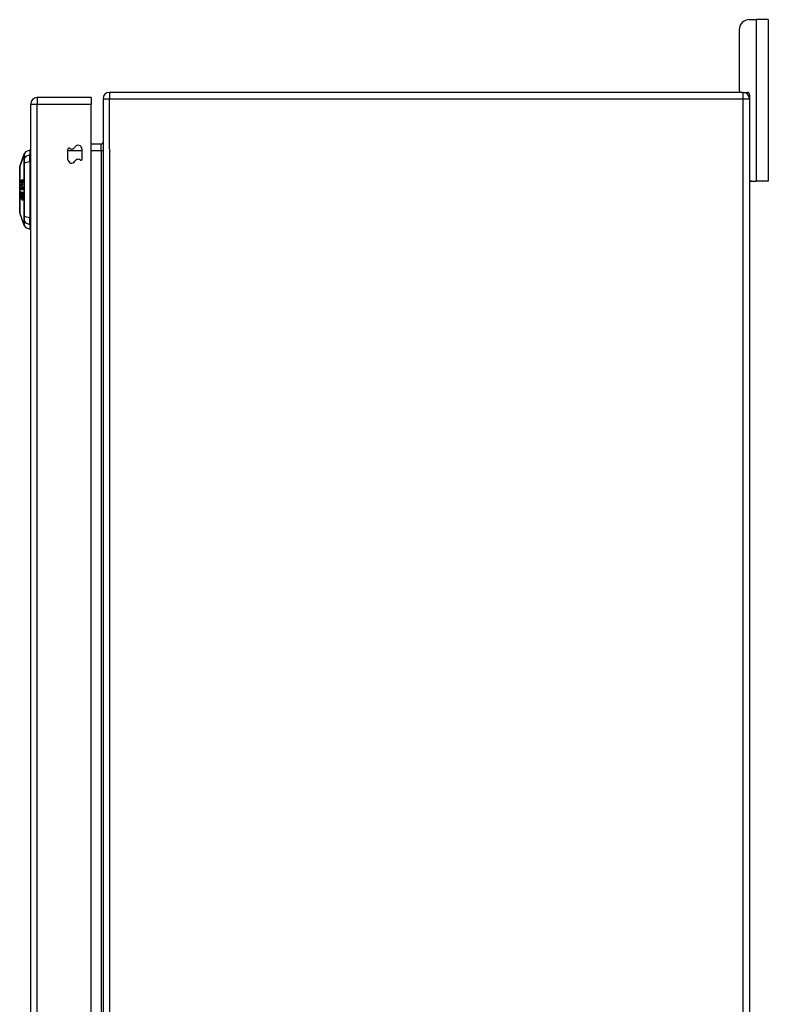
# Model space of a CAD drawing. Header units: inches. Extents: x 20 to 506, y 54 to 236.
# Tile 128 of 245: x 282 to 293, y 143 to 158. Entities that reach past the tile are written whole.
import ezdxf

# ---------------------------------------------------------------- set-up
doc = ezdxf.new("R2010")
doc.units = ezdxf.units.IN
doc.header["$MEASUREMENT"] = 0
doc.layers.add('Visible Edges(ANSI)', color=7, linetype='Continuous', lineweight=25)
doc.layers.add('Visible Tangent Edges(ANSI)', color=7, linetype='Continuous', lineweight=25)

msp = doc.modelspace()

# ---------------------------------------------------------------- linework, layer by layer
at = {"layer": 'Visible Edges(ANSI)'}
for p, q in [((292.809, 157.997), (292.916, 157.997)), ((293.103, 157.997), (292.916, 157.997)), ((293.103, 157.997), (293.103, 155.497)), ((292.653, 157.841), (292.653, 156.903)), ((282.625, 156.791), (281.79, 156.791)), ((282.625, 156.791), (282.625, 156.692)), ((282.811, 156.773), (282.811, 126.971)), ((292.712, 156.872), (282.91, 156.872)), ((292.712, 156.872), (292.78, 156.872)), ((292.811, 156.841), (292.811, 156.773)), ((292.811, 156.773), (292.811, 126.971)), ((281.691, 126.972), (281.691, 156.692)), ((282.625, 127.089), (282.625, 156.692)), ((281.676, 155.977), (281.676, 155.905)), ((282.266, 155.836), (282.266, 155.995)), ((282.484, 155.996), (282.484, 155.837)), ((282.78, 156.073), (282.625, 156.073)), ((281.521, 155.724), (281.589, 155.918)), ((281.676, 155.796), (281.676, 155.905)), ((281.676, 155.796), (281.676, 154.939)), ((281.544, 155.446), (281.563, 155.446)), ((281.544, 155.44), (281.551, 155.44)), ((281.551, 155.477), (281.562, 155.477)), ((281.554, 155.423), (281.551, 155.422)), ((281.552, 155.399), (281.557, 155.399)), ((281.556, 155.479), (281.564, 155.479)), ((281.556, 155.383), (281.559, 155.383)), ((281.559, 155.382), (281.556, 155.383)), ((281.557, 155.399), (281.56, 155.399)), ((281.559, 155.483), (281.566, 155.483)), ((281.562, 155.514), (281.568, 155.514)), ((281.564, 155.404), (281.57, 155.404)), ((281.564, 155.374), (281.57, 155.374)), ((292.842, 155.497), (292.811, 155.497)), ((292.842, 155.497), (292.916, 155.497)), ((293.103, 155.497), (292.916, 155.497)), ((281.55, 155.261), (281.551, 155.261)), ((281.55, 155.227), (281.555, 155.227)), ((281.551, 155.288), (281.557, 155.288)), ((281.552, 155.323), (281.552, 155.323)), ((281.561, 155.255), (281.567, 155.255)), ((281.561, 155.216), (281.567, 155.216)), ((281.562, 155.28), (281.569, 155.28)), ((281.562, 155.271), (281.564, 155.271)), ((281.563, 155.32), (281.569, 155.32)), ((281.559, 155.207), (281.563, 155.207)), ((281.589, 154.817), (281.521, 155.01)), ((281.676, 154.83), (281.676, 154.939)), ((281.676, 154.83), (281.676, 154.757))]:
    msp.add_line(p, q, dxfattribs=at)
at = {"layer": 'Visible Edges(ANSI)', "flags": 128}
for points in [[(281.521, 155.722), (281.521, 155.722), (281.521, 155.721), (281.521, 155.719), (281.521, 155.716), (281.521, 155.712), (281.521, 155.707), (281.521, 155.702), (281.521, 155.695), (281.521, 155.688), (281.521, 155.681), (281.521, 155.672), (281.521, 155.663), (281.521, 155.652), (281.521, 155.642), (281.521, 155.63), (281.521, 155.618), (281.521, 155.606), (281.521, 155.593), (281.521, 155.579), (281.521, 155.565), (281.521, 155.55), (281.521, 155.535), (281.521, 155.519), (281.521, 155.503), (281.521, 155.487), (281.521, 155.47), (281.521, 155.453), (281.521, 155.436), (281.521, 155.419), (281.521, 155.402), (281.521, 155.384), (281.521, 155.367), (281.521, 155.349), (281.521, 155.332), (281.521, 155.315), (281.521, 155.298), (281.521, 155.281), (281.521, 155.264), (281.521, 155.247), (281.521, 155.231), (281.521, 155.215), (281.521, 155.199), (281.521, 155.184), (281.521, 155.169), (281.521, 155.155), (281.521, 155.141), (281.521, 155.128), (281.521, 155.116), (281.521, 155.104), (281.521, 155.092), (281.521, 155.082), (281.521, 155.072), (281.521, 155.063), (281.521, 155.054), (281.521, 155.046), (281.521, 155.039), (281.521, 155.033), (281.521, 155.027), (281.521, 155.023), (281.521, 155.019), (281.521, 155.016), (281.521, 155.014), (281.521, 155.012), (281.521, 155.012)], [(281.552, 155.494), (281.552, 155.496), (281.552, 155.499), (281.552, 155.502), (281.553, 155.504), (281.553, 155.507), (281.553, 155.509), (281.554, 155.51), (281.554, 155.512), (281.554, 155.513), (281.555, 155.513), (281.555, 155.514), (281.555, 155.515), (281.556, 155.516), (281.556, 155.517), (281.556, 155.517), (281.557, 155.518), (281.557, 155.519), (281.557, 155.519), (281.558, 155.52), (281.558, 155.52), (281.558, 155.521), (281.559, 155.521), (281.559, 155.521), (281.559, 155.522)], [(281.559, 155.522), (281.56, 155.522), (281.56, 155.522), (281.561, 155.523), (281.561, 155.523), (281.562, 155.523), (281.563, 155.523), (281.563, 155.523), (281.564, 155.522), (281.564, 155.522), (281.565, 155.522), (281.565, 155.521), (281.566, 155.52), (281.566, 155.519), (281.567, 155.518), (281.567, 155.516), (281.567, 155.515), (281.568, 155.514), (281.568, 155.513), (281.568, 155.512), (281.568, 155.511), (281.568, 155.51), (281.568, 155.509), (281.568, 155.507), (281.569, 155.506)], [(281.543, 155.486), (281.543, 155.487), (281.543, 155.489), (281.543, 155.49), (281.543, 155.491), (281.543, 155.493), (281.544, 155.494), (281.544, 155.495), (281.544, 155.497), (281.544, 155.498), (281.544, 155.499), (281.544, 155.5), (281.545, 155.501), (281.545, 155.503), (281.545, 155.504), (281.546, 155.505), (281.546, 155.506), (281.546, 155.507), (281.547, 155.508), (281.547, 155.508), (281.547, 155.509), (281.548, 155.51), (281.548, 155.51), (281.549, 155.511), (281.549, 155.512)], [(281.547, 155.47), (281.546, 155.471), (281.546, 155.471), (281.546, 155.471), (281.546, 155.472), (281.546, 155.472), (281.545, 155.473), (281.545, 155.473), (281.545, 155.474), (281.545, 155.474), (281.545, 155.475), (281.544, 155.476), (281.544, 155.476), (281.544, 155.477), (281.544, 155.478), (281.544, 155.479), (281.544, 155.479), (281.544, 155.48), (281.544, 155.481), (281.544, 155.482), (281.543, 155.482), (281.543, 155.483), (281.543, 155.484), (281.543, 155.485), (281.543, 155.486)], [(281.544, 155.446), (281.545, 155.446), (281.546, 155.447), (281.547, 155.447), (281.548, 155.448), (281.55, 155.448), (281.551, 155.449), (281.552, 155.449), (281.553, 155.45), (281.554, 155.45), (281.555, 155.451), (281.556, 155.451), (281.557, 155.452), (281.558, 155.452), (281.559, 155.453), (281.56, 155.453), (281.561, 155.454), (281.562, 155.454), (281.563, 155.455), (281.565, 155.455), (281.566, 155.456), (281.567, 155.456), (281.568, 155.457), (281.569, 155.457), (281.57, 155.458)], [(281.544, 155.44), (281.544, 155.44), (281.544, 155.44), (281.544, 155.441), (281.544, 155.441), (281.544, 155.441), (281.544, 155.441), (281.544, 155.442), (281.544, 155.442), (281.544, 155.442), (281.544, 155.442), (281.544, 155.443), (281.544, 155.443), (281.544, 155.443), (281.544, 155.443), (281.544, 155.444), (281.544, 155.444), (281.544, 155.444), (281.544, 155.444), (281.544, 155.445), (281.544, 155.445), (281.544, 155.445), (281.544, 155.445), (281.544, 155.446), (281.544, 155.446)], [(281.551, 155.422), (281.551, 155.423), (281.551, 155.424), (281.55, 155.426), (281.55, 155.427), (281.55, 155.428), (281.549, 155.429), (281.549, 155.43), (281.549, 155.431), (281.548, 155.432), (281.548, 155.433), (281.548, 155.434), (281.548, 155.434), (281.547, 155.435), (281.547, 155.435), (281.547, 155.436), (281.546, 155.437), (281.546, 155.437), (281.546, 155.438), (281.546, 155.438), (281.545, 155.438), (281.545, 155.439), (281.545, 155.439), (281.545, 155.44), (281.544, 155.44)], [(281.545, 155.386), (281.545, 155.387), (281.545, 155.389), (281.545, 155.391), (281.545, 155.392), (281.545, 155.394), (281.545, 155.395), (281.546, 155.397), (281.546, 155.398), (281.546, 155.4), (281.547, 155.401), (281.547, 155.402), (281.547, 155.403), (281.548, 155.404), (281.548, 155.405), (281.548, 155.406), (281.549, 155.406), (281.549, 155.407), (281.549, 155.407), (281.55, 155.408), (281.55, 155.408), (281.551, 155.408), (281.551, 155.408), (281.551, 155.408), (281.552, 155.409)], [(281.552, 155.364), (281.551, 155.364), (281.551, 155.365), (281.55, 155.365), (281.55, 155.366), (281.549, 155.366), (281.548, 155.367), (281.548, 155.368), (281.547, 155.369), (281.547, 155.37), (281.547, 155.371), (281.547, 155.372), (281.546, 155.373), (281.546, 155.374), (281.546, 155.375), (281.546, 155.376), (281.545, 155.377), (281.545, 155.378), (281.545, 155.379), (281.545, 155.38), (281.545, 155.381), (281.545, 155.382), (281.545, 155.383), (281.545, 155.385), (281.545, 155.386)], [(281.547, 155.497), (281.547, 155.497), (281.547, 155.497), (281.547, 155.496), (281.546, 155.496), (281.546, 155.496), (281.546, 155.495), (281.546, 155.495), (281.546, 155.494), (281.546, 155.494), (281.546, 155.493), (281.546, 155.493), (281.546, 155.493), (281.546, 155.492), (281.546, 155.492), (281.546, 155.491), (281.546, 155.491), (281.546, 155.49), (281.546, 155.49), (281.546, 155.49), (281.546, 155.489), (281.546, 155.489), (281.546, 155.488), (281.546, 155.488), (281.546, 155.487)], [(281.546, 155.487), (281.546, 155.487), (281.546, 155.487), (281.546, 155.486), (281.546, 155.486), (281.546, 155.486), (281.546, 155.486), (281.546, 155.485), (281.546, 155.485), (281.546, 155.485), (281.546, 155.484), (281.546, 155.484), (281.546, 155.484), (281.546, 155.483), (281.546, 155.483), (281.546, 155.483), (281.546, 155.483), (281.546, 155.482), (281.546, 155.482), (281.546, 155.482), (281.547, 155.482), (281.547, 155.481), (281.547, 155.481), (281.547, 155.481), (281.547, 155.481)], [(281.549, 155.503), (281.549, 155.503), (281.549, 155.503), (281.549, 155.502), (281.549, 155.502), (281.549, 155.502), (281.549, 155.502), (281.549, 155.502), (281.548, 155.501), (281.548, 155.501), (281.548, 155.501), (281.548, 155.501), (281.548, 155.501), (281.548, 155.5), (281.548, 155.5), (281.548, 155.5), (281.548, 155.5), (281.548, 155.499), (281.547, 155.499), (281.547, 155.499), (281.547, 155.499), (281.547, 155.498), (281.547, 155.498), (281.547, 155.498), (281.547, 155.497)], [(281.547, 155.481), (281.547, 155.479), (281.548, 155.478), (281.549, 155.478), (281.549, 155.477), (281.55, 155.477), (281.551, 155.477), (281.551, 155.477), (281.551, 155.477), (281.552, 155.477), (281.552, 155.477), (281.552, 155.477), (281.553, 155.477), (281.553, 155.477), (281.553, 155.477), (281.553, 155.477), (281.554, 155.477), (281.554, 155.478), (281.554, 155.478), (281.555, 155.478), (281.555, 155.478), (281.555, 155.478), (281.555, 155.479), (281.556, 155.479), (281.556, 155.479)], [(281.558, 155.471), (281.557, 155.471), (281.557, 155.47), (281.556, 155.47), (281.556, 155.47), (281.555, 155.469), (281.555, 155.469), (281.554, 155.469), (281.554, 155.469), (281.553, 155.468), (281.553, 155.468), (281.552, 155.468), (281.552, 155.468), (281.551, 155.468), (281.551, 155.468), (281.55, 155.468), (281.55, 155.468), (281.55, 155.468), (281.549, 155.468), (281.549, 155.468), (281.548, 155.469), (281.548, 155.469), (281.547, 155.469), (281.547, 155.47), (281.547, 155.47)], [(281.552, 155.399), (281.551, 155.399), (281.551, 155.399), (281.551, 155.399), (281.55, 155.399), (281.55, 155.398), (281.55, 155.398), (281.55, 155.398), (281.549, 155.397), (281.549, 155.397), (281.549, 155.396), (281.549, 155.396), (281.549, 155.395), (281.548, 155.395), (281.548, 155.394), (281.548, 155.393), (281.548, 155.393), (281.548, 155.392), (281.548, 155.391), (281.548, 155.39), (281.548, 155.389), (281.547, 155.389), (281.547, 155.388), (281.547, 155.387), (281.547, 155.386)], [(281.547, 155.386), (281.547, 155.385), (281.548, 155.384), (281.548, 155.382), (281.548, 155.381), (281.548, 155.38), (281.548, 155.379), (281.548, 155.378), (281.549, 155.378), (281.549, 155.377), (281.549, 155.377), (281.549, 155.376), (281.549, 155.376), (281.55, 155.375), (281.55, 155.375), (281.55, 155.375), (281.55, 155.375), (281.551, 155.374), (281.551, 155.374), (281.551, 155.374), (281.551, 155.374), (281.552, 155.374), (281.552, 155.374), (281.552, 155.373), (281.552, 155.373)], [(281.549, 155.512), (281.549, 155.511), (281.549, 155.511), (281.549, 155.511), (281.549, 155.51), (281.549, 155.51), (281.549, 155.509), (281.549, 155.509), (281.549, 155.509), (281.549, 155.508), (281.549, 155.508), (281.549, 155.508), (281.549, 155.507), (281.549, 155.507), (281.549, 155.507), (281.549, 155.506), (281.549, 155.506), (281.549, 155.505), (281.549, 155.505), (281.549, 155.505), (281.549, 155.504), (281.549, 155.504), (281.549, 155.504), (281.549, 155.503), (281.549, 155.503)], [(281.57, 155.449), (281.569, 155.449), (281.568, 155.448), (281.568, 155.448), (281.567, 155.447), (281.566, 155.447), (281.565, 155.447), (281.564, 155.446), (281.563, 155.446), (281.563, 155.445), (281.562, 155.445), (281.561, 155.445), (281.56, 155.444), (281.559, 155.444), (281.558, 155.443), (281.558, 155.443), (281.557, 155.443), (281.556, 155.442), (281.555, 155.442), (281.554, 155.441), (281.553, 155.441), (281.553, 155.441), (281.552, 155.44), (281.551, 155.44), (281.55, 155.439)], [(281.55, 155.439), (281.55, 155.439), (281.55, 155.439), (281.55, 155.438), (281.551, 155.438), (281.551, 155.437), (281.551, 155.437), (281.551, 155.436), (281.551, 155.436), (281.551, 155.435), (281.552, 155.435), (281.552, 155.434), (281.552, 155.434), (281.552, 155.433), (281.552, 155.433), (281.552, 155.432), (281.552, 155.432), (281.553, 155.431), (281.553, 155.43), (281.553, 155.429), (281.553, 155.428), (281.554, 155.427), (281.554, 155.425), (281.554, 155.424), (281.554, 155.423)], [(281.556, 155.479), (281.556, 155.479), (281.556, 155.479), (281.555, 155.48), (281.555, 155.48), (281.555, 155.48), (281.555, 155.481), (281.554, 155.481), (281.554, 155.481), (281.554, 155.482), (281.554, 155.482), (281.554, 155.483), (281.553, 155.484), (281.553, 155.484), (281.553, 155.485), (281.553, 155.486), (281.553, 155.486), (281.553, 155.487), (281.553, 155.488), (281.552, 155.489), (281.552, 155.49), (281.552, 155.491), (281.552, 155.492), (281.552, 155.493), (281.552, 155.494)], [(281.552, 155.409), (281.552, 155.409), (281.552, 155.409), (281.552, 155.409), (281.553, 155.408), (281.553, 155.408), (281.553, 155.408), (281.553, 155.408), (281.553, 155.408), (281.554, 155.408), (281.554, 155.407), (281.554, 155.407), (281.554, 155.407), (281.555, 155.406), (281.555, 155.406), (281.555, 155.406), (281.555, 155.405), (281.556, 155.404), (281.556, 155.404), (281.556, 155.403), (281.556, 155.402), (281.556, 155.401), (281.557, 155.401), (281.557, 155.4), (281.557, 155.399)], [(281.556, 155.384), (281.556, 155.388), (281.555, 155.391), (281.555, 155.394), (281.554, 155.396), (281.554, 155.397), (281.554, 155.397), (281.554, 155.397), (281.554, 155.397), (281.554, 155.398), (281.554, 155.398), (281.553, 155.398), (281.553, 155.398), (281.553, 155.398), (281.553, 155.399), (281.553, 155.399), (281.553, 155.399), (281.553, 155.399), (281.552, 155.399), (281.552, 155.399), (281.552, 155.399), (281.552, 155.399), (281.552, 155.399), (281.552, 155.399), (281.552, 155.399)], [(281.552, 155.373), (281.552, 155.373), (281.552, 155.373), (281.552, 155.372), (281.552, 155.372), (281.552, 155.371), (281.552, 155.371), (281.552, 155.371), (281.552, 155.37), (281.552, 155.37), (281.552, 155.369), (281.552, 155.369), (281.552, 155.369), (281.552, 155.368), (281.552, 155.368), (281.552, 155.368), (281.552, 155.367), (281.552, 155.367), (281.552, 155.366), (281.552, 155.366), (281.552, 155.366), (281.552, 155.365), (281.552, 155.365), (281.552, 155.364), (281.552, 155.364)], [(281.56, 155.513), (281.559, 155.512), (281.559, 155.512), (281.559, 155.511), (281.558, 155.511), (281.558, 155.51), (281.557, 155.509), (281.557, 155.509), (281.557, 155.508), (281.556, 155.507), (281.556, 155.506), (281.556, 155.505), (281.556, 155.504), (281.555, 155.503), (281.555, 155.502), (281.555, 155.502), (281.555, 155.501), (281.555, 155.5), (281.555, 155.499), (281.555, 155.498), (281.555, 155.497), (281.555, 155.497), (281.555, 155.496), (281.555, 155.495), (281.555, 155.494)], [(281.555, 155.494), (281.555, 155.493), (281.555, 155.491), (281.555, 155.49), (281.555, 155.489), (281.556, 155.488), (281.556, 155.487), (281.556, 155.486), (281.556, 155.486), (281.557, 155.485), (281.557, 155.485), (281.557, 155.484), (281.557, 155.484), (281.558, 155.484), (281.558, 155.484), (281.558, 155.484), (281.558, 155.484), (281.559, 155.483), (281.559, 155.483), (281.559, 155.484), (281.56, 155.484), (281.56, 155.484), (281.56, 155.484), (281.56, 155.484), (281.561, 155.484)], [(281.556, 155.383), (281.556, 155.383), (281.556, 155.383), (281.556, 155.383), (281.556, 155.383), (281.556, 155.383), (281.556, 155.383), (281.556, 155.383), (281.556, 155.383), (281.556, 155.383), (281.556, 155.383), (281.556, 155.384), (281.556, 155.384), (281.556, 155.384), (281.556, 155.384), (281.556, 155.384), (281.556, 155.384), (281.556, 155.384), (281.556, 155.384), (281.556, 155.384), (281.556, 155.384), (281.556, 155.384), (281.556, 155.384), (281.556, 155.384), (281.556, 155.384)], [(281.557, 155.399), (281.557, 155.4), (281.557, 155.4), (281.557, 155.401), (281.557, 155.402), (281.557, 155.403), (281.557, 155.403), (281.558, 155.404), (281.558, 155.405), (281.558, 155.406), (281.558, 155.406), (281.558, 155.407), (281.558, 155.407), (281.559, 155.408), (281.559, 155.409), (281.559, 155.409), (281.559, 155.41), (281.56, 155.411), (281.56, 155.412), (281.561, 155.412), (281.561, 155.413), (281.562, 155.413), (281.562, 155.413), (281.563, 155.414), (281.563, 155.414)], [(281.569, 155.506), (281.569, 155.5), (281.568, 155.493), (281.567, 155.487), (281.566, 155.484), (281.566, 155.483), (281.565, 155.482), (281.565, 155.481), (281.564, 155.48), (281.564, 155.479), (281.564, 155.478), (281.563, 155.478), (281.563, 155.477), (281.562, 155.476), (281.562, 155.476), (281.562, 155.475), (281.561, 155.475), (281.561, 155.474), (281.56, 155.474), (281.56, 155.473), (281.559, 155.473), (281.559, 155.472), (281.558, 155.472), (281.558, 155.471), (281.558, 155.471)], [(281.563, 155.404), (281.563, 155.404), (281.563, 155.404), (281.562, 155.404), (281.562, 155.404), (281.562, 155.403), (281.562, 155.403), (281.561, 155.403), (281.561, 155.402), (281.561, 155.402), (281.561, 155.401), (281.56, 155.401), (281.56, 155.4), (281.56, 155.4), (281.56, 155.399), (281.559, 155.398), (281.559, 155.397), (281.559, 155.396), (281.559, 155.395), (281.559, 155.394), (281.559, 155.393), (281.558, 155.392), (281.558, 155.391), (281.558, 155.39), (281.558, 155.389)], [(281.558, 155.389), (281.558, 155.388), (281.558, 155.388), (281.558, 155.388), (281.558, 155.388), (281.558, 155.387), (281.558, 155.387), (281.558, 155.387), (281.558, 155.387), (281.558, 155.386), (281.558, 155.386), (281.558, 155.386), (281.558, 155.385), (281.558, 155.385), (281.558, 155.385), (281.559, 155.385), (281.559, 155.384), (281.559, 155.384), (281.559, 155.384), (281.559, 155.384), (281.559, 155.383), (281.559, 155.383), (281.559, 155.383), (281.559, 155.382), (281.559, 155.382)], [(281.566, 155.504), (281.566, 155.505), (281.566, 155.505), (281.566, 155.506), (281.566, 155.507), (281.566, 155.507), (281.566, 155.508), (281.566, 155.509), (281.565, 155.509), (281.565, 155.51), (281.565, 155.51), (281.565, 155.511), (281.565, 155.511), (281.565, 155.512), (281.564, 155.512), (281.564, 155.512), (281.564, 155.513), (281.564, 155.513), (281.563, 155.513), (281.563, 155.514), (281.562, 155.514), (281.561, 155.514), (281.561, 155.514), (281.56, 155.513), (281.56, 155.513)], [(281.561, 155.484), (281.561, 155.485), (281.561, 155.485), (281.562, 155.485), (281.562, 155.486), (281.563, 155.487), (281.563, 155.487), (281.563, 155.488), (281.564, 155.489), (281.564, 155.49), (281.564, 155.49), (281.565, 155.491), (281.565, 155.492), (281.565, 155.493), (281.565, 155.494), (281.566, 155.496), (281.566, 155.497), (281.566, 155.498), (281.566, 155.499), (281.566, 155.499), (281.566, 155.5), (281.566, 155.501), (281.566, 155.502), (281.566, 155.503), (281.566, 155.504)], [(281.563, 155.414), (281.564, 155.414), (281.565, 155.414), (281.565, 155.413), (281.566, 155.413), (281.567, 155.412), (281.567, 155.411), (281.568, 155.41), (281.568, 155.409), (281.569, 155.408), (281.569, 155.407), (281.57, 155.406), (281.57, 155.405), (281.57, 155.404), (281.57, 155.402), (281.571, 155.401), (281.571, 155.4), (281.571, 155.399), (281.571, 155.398), (281.571, 155.396), (281.571, 155.395), (281.571, 155.394), (281.571, 155.392), (281.572, 155.391), (281.572, 155.39)], [(281.569, 155.389), (281.569, 155.391), (281.569, 155.392), (281.569, 155.393), (281.569, 155.394), (281.568, 155.395), (281.568, 155.396), (281.568, 155.397), (281.568, 155.398), (281.568, 155.399), (281.567, 155.4), (281.567, 155.4), (281.567, 155.401), (281.567, 155.401), (281.566, 155.402), (281.566, 155.402), (281.566, 155.403), (281.566, 155.403), (281.565, 155.403), (281.565, 155.404), (281.565, 155.404), (281.564, 155.404), (281.564, 155.404), (281.564, 155.404), (281.563, 155.404)], [(281.572, 155.39), (281.572, 155.387), (281.571, 155.385), (281.571, 155.383), (281.571, 155.381), (281.571, 155.379), (281.571, 155.377), (281.57, 155.376), (281.57, 155.374), (281.57, 155.373), (281.569, 155.372), (281.569, 155.371), (281.569, 155.371), (281.569, 155.37), (281.568, 155.369), (281.568, 155.368), (281.568, 155.368), (281.567, 155.367), (281.567, 155.367), (281.566, 155.366), (281.566, 155.366), (281.566, 155.366), (281.565, 155.365), (281.565, 155.365), (281.564, 155.365)], [(281.564, 155.374), (281.564, 155.374), (281.565, 155.375), (281.565, 155.375), (281.565, 155.375), (281.566, 155.376), (281.566, 155.376), (281.566, 155.377), (281.567, 155.377), (281.567, 155.378), (281.567, 155.379), (281.568, 155.38), (281.568, 155.38), (281.568, 155.381), (281.568, 155.382), (281.568, 155.383), (281.569, 155.383), (281.569, 155.384), (281.569, 155.385), (281.569, 155.385), (281.569, 155.386), (281.569, 155.387), (281.569, 155.388), (281.569, 155.389), (281.569, 155.389)], [(281.564, 155.365), (281.564, 155.365), (281.564, 155.366), (281.564, 155.366), (281.564, 155.366), (281.564, 155.367), (281.564, 155.367), (281.564, 155.367), (281.564, 155.368), (281.564, 155.368), (281.564, 155.369), (281.564, 155.369), (281.564, 155.369), (281.564, 155.37), (281.564, 155.37), (281.564, 155.371), (281.564, 155.371), (281.564, 155.371), (281.564, 155.372), (281.564, 155.372), (281.564, 155.372), (281.564, 155.373), (281.564, 155.373), (281.564, 155.374), (281.564, 155.374)], [(281.57, 155.458), (281.57, 155.458), (281.57, 155.457), (281.57, 155.457), (281.57, 155.456), (281.57, 155.456), (281.57, 155.456), (281.57, 155.455), (281.57, 155.455), (281.57, 155.455), (281.57, 155.454), (281.57, 155.454), (281.57, 155.453), (281.57, 155.453), (281.57, 155.453), (281.57, 155.452), (281.57, 155.452), (281.57, 155.452), (281.57, 155.451), (281.57, 155.451), (281.57, 155.45), (281.57, 155.45), (281.57, 155.45), (281.57, 155.449), (281.57, 155.449)], [(281.543, 155.249), (281.543, 155.251), (281.543, 155.253), (281.543, 155.254), (281.543, 155.256), (281.543, 155.257), (281.544, 155.259), (281.544, 155.26), (281.544, 155.261), (281.544, 155.263), (281.545, 155.264), (281.545, 155.265), (281.545, 155.267), (281.546, 155.268), (281.546, 155.269), (281.547, 155.27), (281.547, 155.27), (281.548, 155.271), (281.548, 155.271), (281.549, 155.271), (281.549, 155.271), (281.55, 155.271), (281.55, 155.271), (281.551, 155.271), (281.551, 155.27)], [(281.549, 155.218), (281.548, 155.219), (281.547, 155.221), (281.547, 155.223), (281.546, 155.224), (281.546, 155.225), (281.545, 155.227), (281.545, 155.228), (281.544, 155.229), (281.544, 155.231), (281.544, 155.232), (281.544, 155.234), (281.544, 155.235), (281.543, 155.236), (281.543, 155.238), (281.543, 155.239), (281.543, 155.24), (281.543, 155.241), (281.543, 155.243), (281.543, 155.244), (281.543, 155.245), (281.543, 155.246), (281.543, 155.247), (281.543, 155.248), (281.543, 155.249)], [(281.544, 155.307), (281.544, 155.309), (281.544, 155.31), (281.544, 155.312), (281.544, 155.313), (281.544, 155.315), (281.545, 155.316), (281.545, 155.318), (281.545, 155.319), (281.545, 155.32), (281.545, 155.322), (281.546, 155.323), (281.546, 155.325), (281.546, 155.326), (281.547, 155.328), (281.548, 155.329), (281.548, 155.33), (281.549, 155.331), (281.549, 155.331), (281.55, 155.332), (281.55, 155.332), (281.551, 155.332), (281.551, 155.332), (281.552, 155.332), (281.552, 155.332)], [(281.551, 155.278), (281.549, 155.28), (281.547, 155.283), (281.546, 155.285), (281.546, 155.287), (281.546, 155.288), (281.545, 155.29), (281.545, 155.291), (281.545, 155.292), (281.545, 155.293), (281.545, 155.294), (281.545, 155.295), (281.545, 155.296), (281.544, 155.297), (281.544, 155.298), (281.544, 155.299), (281.544, 155.3), (281.544, 155.301), (281.544, 155.302), (281.544, 155.303), (281.544, 155.303), (281.544, 155.304), (281.544, 155.305), (281.544, 155.306), (281.544, 155.307)], [(281.551, 155.261), (281.551, 155.261), (281.55, 155.261), (281.55, 155.261), (281.549, 155.261), (281.549, 155.261), (281.549, 155.261), (281.548, 155.26), (281.548, 155.26), (281.548, 155.259), (281.547, 155.259), (281.547, 155.258), (281.547, 155.257), (281.547, 155.256), (281.547, 155.256), (281.546, 155.255), (281.546, 155.254), (281.546, 155.253), (281.546, 155.253), (281.546, 155.252), (281.546, 155.251), (281.546, 155.25), (281.546, 155.249), (281.546, 155.248), (281.546, 155.247)], [(281.546, 155.247), (281.546, 155.247), (281.546, 155.246), (281.546, 155.245), (281.546, 155.245), (281.546, 155.244), (281.546, 155.243), (281.546, 155.242), (281.546, 155.242), (281.546, 155.241), (281.546, 155.24), (281.546, 155.239), (281.546, 155.239), (281.546, 155.238), (281.546, 155.237), (281.546, 155.236), (281.546, 155.236), (281.547, 155.234), (281.547, 155.233), (281.547, 155.232), (281.547, 155.231), (281.548, 155.23), (281.548, 155.229), (281.549, 155.228), (281.549, 155.228)], [(281.552, 155.323), (281.552, 155.323), (281.551, 155.322), (281.551, 155.322), (281.55, 155.322), (281.55, 155.321), (281.549, 155.32), (281.549, 155.32), (281.548, 155.319), (281.548, 155.318), (281.548, 155.317), (281.548, 155.317), (281.548, 155.316), (281.548, 155.315), (281.548, 155.314), (281.548, 155.314), (281.547, 155.313), (281.547, 155.312), (281.547, 155.311), (281.547, 155.31), (281.547, 155.31), (281.547, 155.309), (281.547, 155.308), (281.547, 155.307), (281.547, 155.306)], [(281.547, 155.306), (281.547, 155.306), (281.547, 155.305), (281.547, 155.304), (281.547, 155.304), (281.547, 155.303), (281.547, 155.302), (281.547, 155.302), (281.547, 155.301), (281.547, 155.3), (281.547, 155.3), (281.547, 155.299), (281.547, 155.298), (281.547, 155.298), (281.547, 155.297), (281.547, 155.297), (281.548, 155.296), (281.548, 155.295), (281.548, 155.295), (281.548, 155.293), (281.548, 155.292), (281.549, 155.29), (281.549, 155.289), (281.55, 155.288), (281.551, 155.288)], [(281.549, 155.228), (281.549, 155.228), (281.549, 155.228), (281.549, 155.227), (281.55, 155.227), (281.55, 155.227), (281.55, 155.227), (281.55, 155.227), (281.55, 155.227), (281.55, 155.227), (281.55, 155.227), (281.55, 155.227), (281.55, 155.227), (281.55, 155.227), (281.551, 155.227), (281.551, 155.228), (281.551, 155.228), (281.551, 155.228), (281.551, 155.228), (281.551, 155.228), (281.551, 155.228), (281.551, 155.228), (281.551, 155.228), (281.551, 155.228), (281.551, 155.229)], [(281.555, 155.224), (281.554, 155.223), (281.554, 155.222), (281.554, 155.222), (281.554, 155.221), (281.553, 155.22), (281.553, 155.22), (281.553, 155.219), (281.553, 155.219), (281.552, 155.218), (281.552, 155.218), (281.552, 155.218), (281.552, 155.218), (281.551, 155.218), (281.551, 155.218), (281.551, 155.218), (281.551, 155.218), (281.551, 155.218), (281.55, 155.218), (281.55, 155.218), (281.55, 155.218), (281.55, 155.218), (281.55, 155.218), (281.549, 155.218), (281.549, 155.218)], [(281.551, 155.288), (281.551, 155.288), (281.551, 155.288), (281.551, 155.288), (281.551, 155.288), (281.551, 155.288), (281.551, 155.288), (281.552, 155.288), (281.552, 155.288), (281.552, 155.288), (281.552, 155.288), (281.552, 155.288), (281.552, 155.288), (281.552, 155.288), (281.552, 155.288), (281.552, 155.288), (281.552, 155.288), (281.553, 155.288), (281.553, 155.289), (281.553, 155.289), (281.553, 155.289), (281.553, 155.289), (281.553, 155.289), (281.553, 155.289), (281.553, 155.29)], [(281.557, 155.286), (281.556, 155.285), (281.556, 155.285), (281.556, 155.284), (281.556, 155.283), (281.555, 155.282), (281.555, 155.281), (281.555, 155.281), (281.555, 155.28), (281.554, 155.28), (281.554, 155.279), (281.554, 155.279), (281.554, 155.279), (281.553, 155.279), (281.553, 155.278), (281.553, 155.278), (281.553, 155.278), (281.552, 155.278), (281.552, 155.278), (281.552, 155.278), (281.552, 155.278), (281.552, 155.278), (281.551, 155.278), (281.551, 155.278), (281.551, 155.278)], [(281.551, 155.27), (281.551, 155.27), (281.551, 155.27), (281.551, 155.269), (281.551, 155.269), (281.551, 155.268), (281.551, 155.268), (281.551, 155.268), (281.551, 155.267), (281.551, 155.267), (281.551, 155.267), (281.551, 155.266), (281.551, 155.266), (281.551, 155.265), (281.551, 155.265), (281.551, 155.265), (281.551, 155.264), (281.551, 155.264), (281.551, 155.263), (281.551, 155.263), (281.551, 155.263), (281.551, 155.262), (281.551, 155.262), (281.551, 155.261), (281.551, 155.261)], [(281.551, 155.229), (281.552, 155.229), (281.552, 155.23), (281.552, 155.231), (281.552, 155.232), (281.552, 155.233), (281.553, 155.234), (281.553, 155.235), (281.553, 155.237), (281.553, 155.238), (281.553, 155.239), (281.553, 155.24), (281.553, 155.241), (281.554, 155.242), (281.554, 155.243), (281.554, 155.245), (281.554, 155.246), (281.554, 155.247), (281.554, 155.248), (281.555, 155.25), (281.555, 155.251), (281.555, 155.253), (281.555, 155.254), (281.556, 155.255), (281.556, 155.256)], [(281.552, 155.332), (281.552, 155.332), (281.552, 155.331), (281.552, 155.331), (281.552, 155.33), (281.552, 155.33), (281.552, 155.33), (281.552, 155.329), (281.552, 155.329), (281.552, 155.329), (281.552, 155.328), (281.552, 155.328), (281.552, 155.327), (281.552, 155.327), (281.552, 155.327), (281.552, 155.326), (281.552, 155.326), (281.552, 155.325), (281.552, 155.325), (281.552, 155.325), (281.552, 155.324), (281.552, 155.324), (281.552, 155.323), (281.552, 155.323), (281.552, 155.323)], [(281.553, 155.29), (281.553, 155.29), (281.553, 155.291), (281.554, 155.292), (281.554, 155.293), (281.554, 155.295), (281.554, 155.296), (281.554, 155.297), (281.555, 155.298), (281.555, 155.3), (281.555, 155.301), (281.555, 155.302), (281.555, 155.303), (281.555, 155.304), (281.555, 155.306), (281.555, 155.307), (281.556, 155.308), (281.556, 155.31), (281.556, 155.311), (281.556, 155.313), (281.556, 155.314), (281.556, 155.316), (281.557, 155.317), (281.557, 155.318), (281.557, 155.32)], [(281.558, 155.249), (281.558, 155.248), (281.558, 155.247), (281.558, 155.246), (281.558, 155.246), (281.558, 155.245), (281.558, 155.244), (281.557, 155.243), (281.557, 155.241), (281.557, 155.24), (281.557, 155.239), (281.557, 155.238), (281.557, 155.237), (281.557, 155.235), (281.556, 155.234), (281.556, 155.233), (281.556, 155.232), (281.556, 155.231), (281.556, 155.23), (281.556, 155.229), (281.555, 155.228), (281.555, 155.227), (281.555, 155.226), (281.555, 155.225), (281.555, 155.224)], [(281.556, 155.256), (281.556, 155.257), (281.556, 155.258), (281.557, 155.259), (281.557, 155.26), (281.557, 155.261), (281.557, 155.262), (281.558, 155.262), (281.558, 155.263), (281.558, 155.263), (281.559, 155.264), (281.559, 155.264), (281.559, 155.264), (281.56, 155.264), (281.56, 155.264), (281.56, 155.264), (281.56, 155.264), (281.561, 155.264), (281.561, 155.264), (281.561, 155.264), (281.561, 155.264), (281.562, 155.264), (281.562, 155.264), (281.562, 155.264), (281.562, 155.264)], [(281.557, 155.32), (281.557, 155.321), (281.558, 155.322), (281.558, 155.323), (281.558, 155.324), (281.558, 155.325), (281.559, 155.326), (281.559, 155.326), (281.559, 155.327), (281.56, 155.328), (281.56, 155.328), (281.56, 155.329), (281.561, 155.329), (281.561, 155.329), (281.561, 155.329), (281.562, 155.33), (281.562, 155.33), (281.562, 155.33), (281.562, 155.33), (281.563, 155.33), (281.563, 155.33), (281.563, 155.33), (281.563, 155.33), (281.564, 155.33), (281.564, 155.33)], [(281.56, 155.313), (281.56, 155.312), (281.56, 155.311), (281.56, 155.311), (281.56, 155.31), (281.559, 155.309), (281.559, 155.308), (281.559, 155.306), (281.559, 155.305), (281.559, 155.304), (281.559, 155.303), (281.559, 155.301), (281.558, 155.3), (281.558, 155.299), (281.558, 155.298), (281.558, 155.296), (281.558, 155.295), (281.558, 155.294), (281.558, 155.293), (281.557, 155.292), (281.557, 155.29), (281.557, 155.289), (281.557, 155.288), (281.557, 155.287), (281.557, 155.286)], [(281.562, 155.254), (281.562, 155.254), (281.562, 155.254), (281.561, 155.255), (281.561, 155.255), (281.561, 155.255), (281.561, 155.254), (281.561, 155.254), (281.56, 155.254), (281.56, 155.254), (281.56, 155.254), (281.56, 155.253), (281.56, 155.253), (281.56, 155.253), (281.559, 155.253), (281.559, 155.252), (281.559, 155.252), (281.559, 155.251), (281.559, 155.251), (281.559, 155.251), (281.559, 155.25), (281.559, 155.25), (281.559, 155.249), (281.558, 155.249), (281.558, 155.249)], [(281.559, 155.216), (281.56, 155.216), (281.56, 155.216), (281.56, 155.216), (281.56, 155.216), (281.56, 155.216), (281.561, 155.216), (281.561, 155.216), (281.561, 155.216), (281.561, 155.216), (281.562, 155.216), (281.562, 155.216), (281.562, 155.216), (281.562, 155.217), (281.563, 155.217), (281.563, 155.217), (281.563, 155.218), (281.563, 155.219), (281.564, 155.22), (281.564, 155.221), (281.565, 155.223), (281.565, 155.225), (281.565, 155.227), (281.566, 155.23), (281.566, 155.233)], [(281.569, 155.231), (281.569, 155.228), (281.568, 155.225), (281.568, 155.223), (281.568, 155.22), (281.568, 155.218), (281.567, 155.216), (281.567, 155.214), (281.566, 155.213), (281.566, 155.211), (281.566, 155.21), (281.565, 155.209), (281.565, 155.208), (281.564, 155.208), (281.564, 155.207), (281.563, 155.207), (281.563, 155.206), (281.562, 155.206), (281.562, 155.206), (281.561, 155.206), (281.561, 155.206), (281.561, 155.206), (281.56, 155.206), (281.56, 155.207), (281.559, 155.207)], [(281.559, 155.207), (281.559, 155.207), (281.559, 155.208), (281.559, 155.208), (281.559, 155.208), (281.559, 155.209), (281.559, 155.209), (281.559, 155.21), (281.559, 155.21), (281.559, 155.21), (281.559, 155.211), (281.559, 155.211), (281.559, 155.212), (281.559, 155.212), (281.559, 155.212), (281.559, 155.213), (281.559, 155.213), (281.559, 155.213), (281.559, 155.214), (281.559, 155.214), (281.559, 155.215), (281.559, 155.215), (281.559, 155.215), (281.559, 155.216), (281.559, 155.216)], [(281.564, 155.32), (281.564, 155.32), (281.563, 155.32), (281.563, 155.32), (281.563, 155.32), (281.563, 155.32), (281.562, 155.32), (281.562, 155.32), (281.562, 155.319), (281.562, 155.319), (281.562, 155.319), (281.561, 155.319), (281.561, 155.318), (281.561, 155.318), (281.561, 155.317), (281.561, 155.317), (281.561, 155.317), (281.561, 155.316), (281.561, 155.316), (281.56, 155.315), (281.56, 155.315), (281.56, 155.314), (281.56, 155.314), (281.56, 155.313), (281.56, 155.313)], [(281.561, 155.28), (281.562, 155.28), (281.562, 155.28), (281.563, 155.281), (281.563, 155.281), (281.564, 155.281), (281.564, 155.281), (281.564, 155.282), (281.565, 155.282), (281.565, 155.283), (281.566, 155.284), (281.566, 155.285), (281.566, 155.286), (281.566, 155.287), (281.567, 155.288), (281.567, 155.289), (281.567, 155.29), (281.567, 155.291), (281.567, 155.293), (281.567, 155.294), (281.568, 155.295), (281.568, 155.296), (281.568, 155.297), (281.568, 155.299), (281.568, 155.3)], [(281.562, 155.271), (281.562, 155.271), (281.562, 155.272), (281.562, 155.272), (281.562, 155.273), (281.562, 155.273), (281.562, 155.273), (281.562, 155.274), (281.562, 155.274), (281.562, 155.274), (281.562, 155.275), (281.562, 155.275), (281.562, 155.276), (281.562, 155.276), (281.562, 155.276), (281.562, 155.277), (281.562, 155.277), (281.562, 155.278), (281.562, 155.278), (281.561, 155.278), (281.561, 155.279), (281.561, 155.279), (281.561, 155.28), (281.561, 155.28), (281.561, 155.28)], [(281.571, 155.299), (281.571, 155.295), (281.57, 155.291), (281.57, 155.287), (281.57, 155.285), (281.57, 155.283), (281.569, 155.281), (281.569, 155.279), (281.568, 155.278), (281.568, 155.277), (281.568, 155.276), (281.567, 155.275), (281.567, 155.274), (281.566, 155.273), (281.566, 155.272), (281.565, 155.272), (281.565, 155.272), (281.565, 155.271), (281.564, 155.271), (281.564, 155.271), (281.563, 155.271), (281.563, 155.271), (281.563, 155.271), (281.562, 155.271), (281.562, 155.271)], [(281.562, 155.264), (281.563, 155.263), (281.564, 155.261), (281.565, 155.259), (281.566, 155.258), (281.566, 155.256), (281.567, 155.255), (281.567, 155.254), (281.567, 155.252), (281.568, 155.25), (281.568, 155.249), (281.568, 155.247), (281.568, 155.246), (281.568, 155.244), (281.569, 155.243), (281.569, 155.242), (281.569, 155.24), (281.569, 155.239), (281.569, 155.238), (281.569, 155.237), (281.569, 155.236), (281.569, 155.234), (281.569, 155.233), (281.569, 155.232), (281.569, 155.231)], [(281.566, 155.233), (281.566, 155.234), (281.566, 155.236), (281.566, 155.238), (281.566, 155.24), (281.566, 155.241), (281.566, 155.243), (281.565, 155.244), (281.565, 155.245), (281.565, 155.246), (281.565, 155.247), (281.565, 155.248), (281.565, 155.249), (281.564, 155.25), (281.564, 155.251), (281.564, 155.251), (281.564, 155.252), (281.564, 155.252), (281.563, 155.253), (281.563, 155.253), (281.563, 155.253), (281.563, 155.254), (281.563, 155.254), (281.562, 155.254), (281.562, 155.254)], [(281.564, 155.33), (281.564, 155.33), (281.565, 155.329), (281.565, 155.329), (281.565, 155.329), (281.566, 155.328), (281.566, 155.328), (281.567, 155.327), (281.567, 155.326), (281.567, 155.326), (281.568, 155.325), (281.568, 155.324), (281.568, 155.323), (281.569, 155.322), (281.569, 155.32), (281.569, 155.319), (281.57, 155.317), (281.57, 155.316), (281.57, 155.314), (281.57, 155.313), (281.571, 155.311), (281.571, 155.308), (281.571, 155.305), (281.571, 155.302), (281.571, 155.299)], [(281.568, 155.3), (281.568, 155.301), (281.568, 155.302), (281.568, 155.304), (281.568, 155.305), (281.568, 155.306), (281.568, 155.307), (281.568, 155.309), (281.568, 155.31), (281.567, 155.311), (281.567, 155.312), (281.567, 155.313), (281.567, 155.314), (281.567, 155.315), (281.566, 155.316), (281.566, 155.317), (281.566, 155.318), (281.566, 155.318), (281.565, 155.319), (281.565, 155.319), (281.565, 155.319), (281.565, 155.32), (281.564, 155.32), (281.564, 155.32), (281.564, 155.32)]]:
    msp.add_lwpolyline(points, dxfattribs=at)
at = {"layer": 'Visible Edges(ANSI)'}
for centre, radius, start, end in [((292.809, 157.841), 0.156, 90, 180), ((292.684, 156.903), 0.031, 180, 270), ((281.79, 156.692), 0.099, 90, 180), ((282.91, 156.773), 0.099, 90, 180), ((292.712, 156.773), 0.099, 0, 90), ((292.78, 156.841), 0.031, 0, 90), ((281.692, 155.86), 0.118, 97.9413, 150.1831), ((282.281, 155.995), 0.015, 53.7469, 180), ((282.325, 156.054), 0.0584, 233.7469, 330), ((282.426, 155.996), 0.0584, 0, 150), ((282.78, 156.104), 0.031, 270, 0), ((281.598, 155.914), 0.00984, 150.1831, 160.71), ((281.668, 155.899), 0.0394, 53.1301, 78.463), ((282.325, 155.836), 0.0584, 180, 330), ((282.426, 155.778), 0.0584, 53.7469, 150), ((282.469, 155.837), 0.015, 233.7469, 0), ((281.526, 155.722), 0.00492, 160.71, 179.8269), ((292.842, 155.528), 0.031, 180, 270), ((281.526, 155.012), 0.00492, 180.1731, 199.29), ((281.598, 154.82), 0.00984, 199.29, 209.8169), ((281.692, 154.874), 0.118, 209.8169, 262.0587), ((281.668, 154.836), 0.0394, 281.537, 306.8699)]:
    msp.add_arc(centre, radius, start, end, dxfattribs=at)
at = {"layer": 'Visible Tangent Edges(ANSI)'}
for p, q in [((292.916, 157.997), (292.916, 155.497)), ((281.79, 156.791), (281.79, 156.692)), ((282.811, 156.773), (282.91, 156.773)), ((282.91, 156.872), (282.91, 156.773)), ((282.91, 156.773), (292.712, 156.773)), ((282.91, 155.998), (282.91, 156.773)), ((292.712, 156.773), (292.712, 156.872)), ((292.712, 156.773), (292.811, 156.773)), ((292.712, 126.971), (292.712, 156.773)), ((281.691, 156.692), (281.79, 156.692)), ((281.79, 156.692), (282.625, 156.692)), ((281.79, 126.972), (281.79, 156.692)), ((282.266, 155.974), (282.484, 155.974)), ((282.625, 155.974), (282.78, 155.974)), ((282.78, 155.974), (282.78, 156.073)), ((282.78, 155.974), (282.811, 155.974)), ((282.78, 155.974), (282.78, 127.769)), ((282.91, 155.998), (282.91, 127.746)), ((281.589, 155.918), (281.521, 155.724)), ((281.589, 155.848), (281.589, 155.848)), ((281.589, 155.776), (281.589, 155.776)), ((281.559, 155.522), (281.565, 155.522)), ((281.543, 155.486), (281.546, 155.486)), ((281.545, 155.386), (281.547, 155.386)), ((281.547, 155.47), (281.556, 155.47)), ((281.552, 155.494), (281.555, 155.494)), ((281.552, 155.409), (281.552, 155.409)), ((281.556, 155.384), (281.559, 155.384)), ((281.561, 155.484), (281.566, 155.484)), ((281.563, 155.414), (281.564, 155.414)), ((281.566, 155.504), (281.569, 155.504)), ((281.569, 155.389), (281.572, 155.389)), ((281.543, 155.249), (281.546, 155.249)), ((281.544, 155.307), (281.547, 155.307)), ((281.549, 155.218), (281.552, 155.218)), ((281.551, 155.278), (281.553, 155.278)), ((281.551, 155.229), (281.556, 155.229)), ((281.553, 155.29), (281.557, 155.29)), ((281.556, 155.256), (281.566, 155.256)), ((281.557, 155.32), (281.562, 155.32)), ((281.562, 155.254), (281.567, 155.254)), ((281.564, 155.32), (281.569, 155.32)), ((281.566, 155.233), (281.569, 155.233)), ((281.568, 155.3), (281.571, 155.3)), ((281.589, 154.959), (281.589, 154.958)), ((281.589, 154.887), (281.589, 154.886))]:
    msp.add_line(p, q, dxfattribs=at)
at = {"layer": 'Visible Tangent Edges(ANSI)', "flags": 128}
for points in [[(281.589, 155.918), (281.589, 155.917), (281.589, 155.917), (281.589, 155.916), (281.589, 155.916), (281.589, 155.915), (281.589, 155.913), (281.589, 155.912), (281.589, 155.91), (281.589, 155.908), (281.589, 155.905), (281.589, 155.903), (281.589, 155.9), (281.589, 155.897), (281.589, 155.894), (281.589, 155.89), (281.589, 155.886), (281.589, 155.882), (281.589, 155.878), (281.589, 155.874), (281.589, 155.869), (281.589, 155.864), (281.589, 155.859), (281.589, 155.854), (281.589, 155.848)], [(281.589, 155.848), (281.589, 155.846), (281.589, 155.845), (281.589, 155.843), (281.589, 155.841), (281.589, 155.839), (281.589, 155.836), (281.589, 155.834), (281.589, 155.831), (281.589, 155.829), (281.589, 155.826), (281.589, 155.823), (281.589, 155.82), (281.589, 155.817), (281.589, 155.814), (281.589, 155.81), (281.589, 155.807), (281.589, 155.803), (281.589, 155.8), (281.589, 155.796), (281.589, 155.792), (281.589, 155.788), (281.589, 155.784), (281.589, 155.78), (281.589, 155.776)], [(281.59, 155.85), (281.59, 155.856), (281.59, 155.861), (281.59, 155.866), (281.59, 155.871), (281.59, 155.876), (281.59, 155.88), (281.59, 155.884), (281.59, 155.888), (281.59, 155.892), (281.59, 155.896), (281.59, 155.899), (281.59, 155.902), (281.59, 155.905), (281.59, 155.907), (281.59, 155.909), (281.59, 155.911), (281.59, 155.913), (281.59, 155.915), (281.59, 155.916), (281.59, 155.917), (281.59, 155.918), (281.59, 155.919), (281.59, 155.919), (281.59, 155.919)], [(281.59, 155.777), (281.59, 155.781), (281.59, 155.785), (281.59, 155.789), (281.59, 155.793), (281.59, 155.797), (281.59, 155.801), (281.59, 155.805), (281.59, 155.808), (281.59, 155.812), (281.59, 155.815), (281.59, 155.819), (281.59, 155.822), (281.59, 155.825), (281.59, 155.828), (281.59, 155.831), (281.59, 155.833), (281.59, 155.836), (281.59, 155.838), (281.59, 155.841), (281.59, 155.843), (281.59, 155.845), (281.59, 155.847), (281.59, 155.848), (281.59, 155.85)], [(281.521, 155.641), (281.521, 155.647), (281.521, 155.654), (281.521, 155.66), (281.521, 155.665), (281.521, 155.671), (281.521, 155.676), (281.521, 155.681), (281.521, 155.686), (281.521, 155.691), (281.521, 155.695), (281.521, 155.699), (281.521, 155.703), (281.521, 155.706), (281.521, 155.709), (281.521, 155.712), (281.521, 155.714), (281.521, 155.717), (281.521, 155.719), (281.521, 155.72), (281.521, 155.722), (281.521, 155.723), (281.521, 155.723), (281.521, 155.724), (281.521, 155.724)], [(281.589, 155.776), (281.589, 155.743), (281.589, 155.71), (281.589, 155.676), (281.589, 155.643), (281.589, 155.609), (281.589, 155.575), (281.589, 155.541), (281.589, 155.506), (281.589, 155.472), (281.589, 155.437), (281.589, 155.403), (281.589, 155.368), (281.589, 155.333), (281.589, 155.299), (281.589, 155.264), (281.589, 155.229), (281.589, 155.195), (281.589, 155.16), (281.589, 155.126), (281.589, 155.092), (281.589, 155.058), (281.589, 155.025), (281.589, 154.992), (281.589, 154.959)], [(281.59, 154.958), (281.59, 154.991), (281.59, 155.024), (281.59, 155.057), (281.59, 155.091), (281.59, 155.126), (281.59, 155.16), (281.59, 155.194), (281.59, 155.229), (281.59, 155.264), (281.59, 155.299), (281.59, 155.333), (281.59, 155.368), (281.59, 155.403), (281.59, 155.437), (281.59, 155.472), (281.59, 155.507), (281.59, 155.541), (281.59, 155.575), (281.59, 155.61), (281.59, 155.643), (281.59, 155.677), (281.59, 155.711), (281.59, 155.744), (281.59, 155.777)], [(281.521, 155.596), (281.521, 155.598), (281.521, 155.6), (281.521, 155.602), (281.521, 155.604), (281.521, 155.606), (281.521, 155.608), (281.521, 155.61), (281.521, 155.612), (281.521, 155.614), (281.521, 155.616), (281.521, 155.617), (281.521, 155.619), (281.521, 155.621), (281.521, 155.623), (281.521, 155.625), (281.521, 155.627), (281.521, 155.628), (281.521, 155.63), (281.521, 155.632), (281.521, 155.634), (281.521, 155.636), (281.521, 155.637), (281.521, 155.639), (281.521, 155.641)], [(281.521, 155.138), (281.521, 155.155), (281.521, 155.171), (281.521, 155.189), (281.521, 155.207), (281.521, 155.226), (281.521, 155.245), (281.521, 155.265), (281.521, 155.285), (281.521, 155.305), (281.521, 155.326), (281.521, 155.346), (281.521, 155.367), (281.521, 155.388), (281.521, 155.409), (281.521, 155.429), (281.521, 155.449), (281.521, 155.469), (281.521, 155.489), (281.521, 155.508), (281.521, 155.527), (281.521, 155.545), (281.521, 155.563), (281.521, 155.58), (281.521, 155.596)], [(281.521, 155.094), (281.521, 155.095), (281.521, 155.097), (281.521, 155.099), (281.521, 155.101), (281.521, 155.102), (281.521, 155.104), (281.521, 155.106), (281.521, 155.108), (281.521, 155.11), (281.521, 155.111), (281.521, 155.113), (281.521, 155.115), (281.521, 155.117), (281.521, 155.119), (281.521, 155.121), (281.521, 155.123), (281.521, 155.125), (281.521, 155.126), (281.521, 155.128), (281.521, 155.13), (281.521, 155.132), (281.521, 155.134), (281.521, 155.136), (281.521, 155.138)], [(281.521, 155.01), (281.521, 155.011), (281.521, 155.011), (281.521, 155.012), (281.521, 155.013), (281.521, 155.014), (281.521, 155.016), (281.521, 155.018), (281.521, 155.02), (281.521, 155.023), (281.521, 155.025), (281.521, 155.029), (281.521, 155.032), (281.521, 155.036), (281.521, 155.04), (281.521, 155.044), (281.521, 155.048), (281.521, 155.053), (281.521, 155.058), (281.521, 155.064), (281.521, 155.069), (281.521, 155.075), (281.521, 155.081), (281.521, 155.087), (281.521, 155.094)], [(281.589, 154.958), (281.589, 154.954), (281.589, 154.95), (281.589, 154.946), (281.589, 154.942), (281.589, 154.939), (281.589, 154.935), (281.589, 154.931), (281.589, 154.928), (281.589, 154.924), (281.589, 154.921), (281.589, 154.918), (281.589, 154.914), (281.589, 154.911), (281.589, 154.908), (281.589, 154.906), (281.589, 154.903), (281.589, 154.9), (281.589, 154.898), (281.589, 154.896), (281.589, 154.894), (281.589, 154.892), (281.589, 154.89), (281.589, 154.888), (281.589, 154.887)], [(281.59, 154.884), (281.59, 154.886), (281.59, 154.888), (281.59, 154.889), (281.59, 154.891), (281.59, 154.894), (281.59, 154.896), (281.59, 154.898), (281.59, 154.901), (281.59, 154.904), (281.59, 154.906), (281.59, 154.909), (281.59, 154.913), (281.59, 154.916), (281.59, 154.919), (281.59, 154.923), (281.59, 154.926), (281.59, 154.93), (281.59, 154.933), (281.59, 154.937), (281.59, 154.941), (281.59, 154.945), (281.59, 154.949), (281.59, 154.953), (281.59, 154.958)], [(281.589, 154.886), (281.589, 154.881), (281.589, 154.875), (281.589, 154.87), (281.589, 154.865), (281.589, 154.861), (281.589, 154.856), (281.589, 154.852), (281.589, 154.848), (281.589, 154.844), (281.589, 154.841), (281.589, 154.837), (281.589, 154.834), (281.589, 154.832), (281.589, 154.829), (281.589, 154.827), (281.589, 154.825), (281.589, 154.823), (281.589, 154.821), (281.589, 154.82), (281.589, 154.819), (281.589, 154.818), (281.589, 154.817), (281.589, 154.817), (281.589, 154.817)], [(281.59, 154.815), (281.59, 154.815), (281.59, 154.816), (281.59, 154.816), (281.59, 154.817), (281.59, 154.818), (281.59, 154.82), (281.59, 154.821), (281.59, 154.823), (281.59, 154.825), (281.59, 154.827), (281.59, 154.83), (281.59, 154.833), (281.59, 154.836), (281.59, 154.839), (281.59, 154.842), (281.59, 154.846), (281.59, 154.85), (281.59, 154.854), (281.59, 154.859), (281.59, 154.863), (281.59, 154.868), (281.59, 154.873), (281.59, 154.879), (281.59, 154.884)]]:
    msp.add_lwpolyline(points, dxfattribs=at)
at = {"layer": 'Visible Tangent Edges(ANSI)'}
msp.add_arc((281.526, 155.722), 0.00492, 160.71, 179.8269, dxfattribs=at)
for centre, major_axis, ratio, start_param, end_param in [((281.598, 155.845), (-0.00984, -0.00008), 0.945463, 5.751833, 6.01554), ((281.692, 155.794), (-0.118, 0), 0.943995, 4.850991, 5.75935), ((281.598, 155.775), (-0.00984, 0.00003), 0.32572, 5.760249, 6.023956), ((281.692, 155.757), (-0.118, 0), 0.32996, 4.850991, 5.75935), ((281.598, 154.959), (-0.00984, -0.00003), 0.32572, 0.259229, 0.522936), ((281.692, 154.977), (-0.118, 0), 0.32996, 0.523835, 1.432195), ((281.598, 154.889), (-0.00984, 0.00008), 0.945463, 0.267645, 0.531352), ((281.692, 154.94), (-0.118, 0), 0.943995, 0.523835, 1.432195)]:
    msp.add_ellipse(centre, major_axis=major_axis, ratio=ratio, start_param=start_param, end_param=end_param, dxfattribs=at)

doc.saveas('drawing.dxf')
